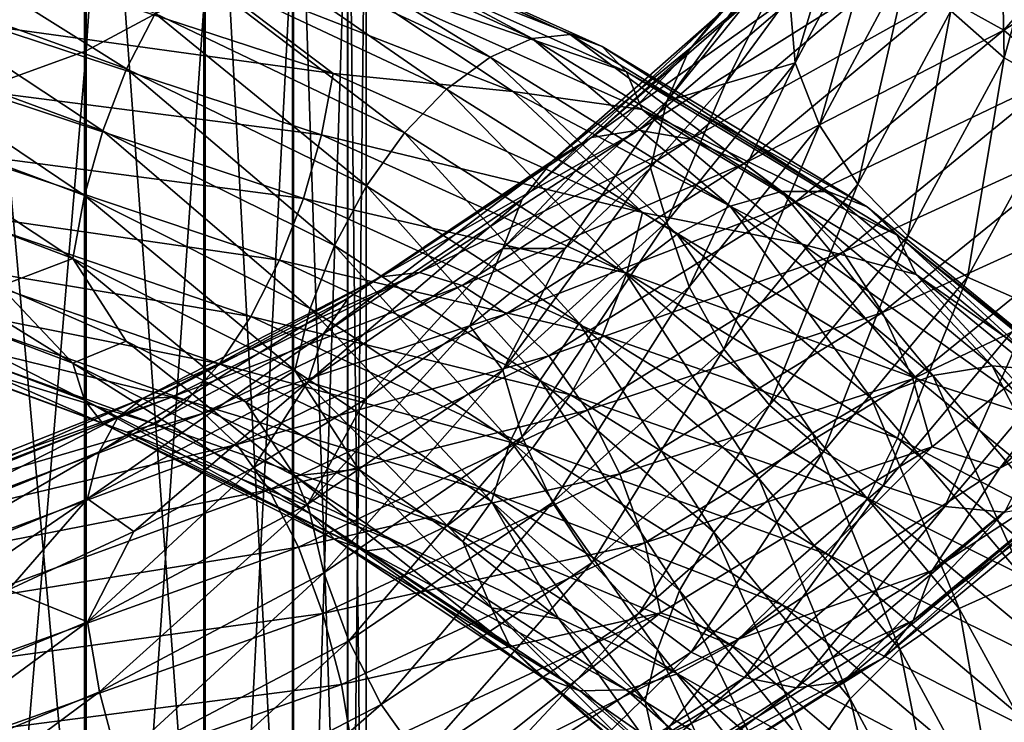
# Model space of a CAD drawing. Header units: metres. Extents: x -80 to 80, y -455 to 95.
# Tile 228 of 256: x 5.42 to 14.17, y -295.52 to -289.28. Entities that reach past the tile are written whole.
import ezdxf

# ---------------------------------------------------------------- set-up
doc = ezdxf.new("R2010")
doc.units = ezdxf.units.M
doc.layers.add('solid_501010_K_01', color=7, linetype='CONTINUOUS')
doc.layers.add('solid_501010_k_01_02', color=7, linetype='CONTINUOUS')

msp = doc.modelspace()

# ---------------------------------------------------------------- linework, layer by layer
at = {"layer": 'solid_501010_K_01'}
for points in [[(4.725122, -290.020813, 1123.456177), (6.013947, -289.554382, 1122.505249), (6.013947, -274.260956, 1129.72876)], [(4.725122, -274.648834, 1130.714355), (4.725122, -290.020813, 1123.456177), (6.013947, -274.260956, 1129.72876)], [(5.997412, -298.045929, 1103.711304), (4.705681, -297.505768, 1102.804199), (4.705681, -283.78949, 1110.752808)], [(5.997412, -284.254395, 1111.700562), (5.997412, -298.045929, 1103.711304), (4.705681, -283.78949, 1110.752808)], [(7.058206, -298.704803, 1104.817627), (5.997412, -298.045929, 1103.711304), (5.997412, -284.254395, 1111.700562)], [(7.058206, -284.821472, 1112.856567), (7.058206, -298.704803, 1104.817627), (5.997412, -284.254395, 1111.700562)], [(4.060087, -288.876404, 1100.645264), (6.372314, -289.714966, 1101.16687), (4.221451, -288.365479, 1100.300049)], [(6.372314, -289.714966, 1101.16687), (6.625575, -289.22052, 1100.853516), (4.221451, -288.365479, 1100.300049)], [(5.230127, -288.78067, 1095.91748), (8.208694, -289.753998, 1096.648193), (5.164143, -289.333435, 1095.839355)], [(6.949159, -288.800018, 1096.492676), (8.208694, -289.753998, 1096.648193), (5.230127, -288.78067, 1095.91748)], [(3.924715, -289.440735, 1100.851196), (6.159848, -290.265778, 1101.345459), (4.060087, -288.876404, 1100.645264)], [(6.159848, -290.265778, 1101.345459), (6.372314, -289.714966, 1101.16687), (4.060087, -288.876404, 1100.645264)], [(5.164143, -289.333435, 1095.839355), (8.105132, -290.301575, 1096.555054), (5.060654, -289.90802, 1095.900391)], [(8.208694, -289.753998, 1096.648193), (8.105132, -290.301575, 1096.555054), (5.164143, -289.333435, 1095.839355)], [(3.821226, -290.023529, 1100.914551), (5.997421, -290.838654, 1101.387207), (3.924715, -289.440735, 1100.851196)], [(5.997421, -290.838654, 1101.387207), (6.159848, -290.265778, 1101.345459), (3.924715, -289.440735, 1100.851196)], [(4.725122, -304.745636, 1114.96167), (6.013947, -304.203735, 1114.051636), (6.013947, -289.554382, 1122.505249)], [(4.725122, -290.020813, 1123.456177), (4.725122, -304.745636, 1114.96167), (6.013947, -289.554382, 1122.505249)], [(6.159848, -290.265778, 1101.345459), (8.220706, -291.283478, 1102.144897), (6.372314, -289.714966, 1101.16687)], [(8.220706, -291.283478, 1102.144897), (8.504256, -290.752197, 1102.004517), (6.372314, -289.714966, 1101.16687)], [(5.060654, -289.90802, 1095.900391), (7.942706, -290.866516, 1096.594238), (4.925282, -290.470154, 1096.099609)], [(8.105132, -290.301575, 1096.555054), (7.942706, -290.866516, 1096.594238), (5.060654, -289.90802, 1095.900391)], [(3.755242, -290.588593, 1100.833984), (5.89386, -291.397888, 1101.291992), (3.821226, -290.023529, 1100.914551)], [(5.89386, -291.397888, 1101.291992), (5.997421, -290.838654, 1101.387207), (3.821226, -290.023529, 1100.914551)], [(5.997421, -290.838654, 1101.387207), (8.003938, -291.84201, 1102.156494), (6.159848, -290.265778, 1101.345459)], [(8.003938, -291.84201, 1102.156494), (8.220706, -291.283478, 1102.144897), (6.159848, -290.265778, 1101.345459)], [(4.925282, -290.470154, 1096.099609), (7.730239, -291.415009, 1096.766113), (4.763918, -290.985626, 1096.435303)], [(7.942706, -290.866516, 1096.594238), (7.730239, -291.415009, 1096.766113), (4.925282, -290.470154, 1096.099609)], [(3.755242, -290.588593, 1100.833984), (5.246884, -291.644135, 1100.899902), (5.89386, -291.397888, 1101.291992)], [(5.89386, -291.397888, 1101.291992), (7.865728, -292.392944, 1102.040894), (5.997421, -290.838654, 1101.387207)], [(7.865728, -292.392944, 1102.040894), (8.003938, -291.84201, 1102.156494), (5.997421, -290.838654, 1101.387207)], [(4.763918, -290.985626, 1096.435303), (7.476979, -291.913513, 1097.070435), (4.585661, -291.427673, 1096.887817)], [(7.730239, -291.415009, 1096.766113), (7.476979, -291.913513, 1097.070435), (4.763918, -290.985626, 1096.435303)], [(3.755743, -291.517761, 1100.250244), (5.894646, -292.329803, 1100.703613), (4.083689, -291.210846, 1100.664673)], [(5.894646, -292.329803, 1100.703613), (5.246884, -291.644135, 1100.899902), (4.083689, -291.210846, 1100.664673)], [(4.585661, -291.427673, 1096.887817), (7.197204, -292.336151, 1097.488892), (4.401719, -291.774139, 1097.425171)], [(7.476979, -291.913513, 1097.070435), (7.197204, -292.336151, 1097.488892), (4.585661, -291.427673, 1096.887817)], [(5.89386, -291.397888, 1101.291992), (5.246884, -291.644135, 1100.899902), (6.367742, -292.134308, 1101.223389)], [(5.998902, -292.656372, 1100.239624), (5.894646, -292.329803, 1100.703613), (3.755743, -291.517761, 1100.250244)], [(3.82217, -291.835785, 1099.776123), (5.998902, -292.656372, 1100.239624), (3.755743, -291.517761, 1100.250244)], [(5.894646, -292.329803, 1100.703613), (6.367742, -292.134308, 1101.223389), (5.246884, -291.644135, 1100.899902)], [(4.401719, -291.774139, 1097.425171), (6.908506, -292.662201, 1097.991821), (4.223338, -292.002838, 1098.015259)], [(7.197204, -292.336151, 1097.488892), (6.908506, -292.662201, 1097.991821), (4.401719, -291.774139, 1097.425171)], [(6.161927, -292.865204, 1099.704468), (5.998902, -292.656372, 1100.239624), (3.82217, -291.835785, 1099.776123)], [(3.92604, -292.031982, 1099.223511), (6.161927, -292.865204, 1099.704468), (3.82217, -291.835785, 1099.776123)], [(4.223338, -292.002838, 1098.015259), (6.628537, -292.870697, 1098.549072), (4.061731, -292.091736, 1098.62561)], [(6.908506, -292.662201, 1097.991821), (6.628537, -292.870697, 1098.549072), (4.223338, -292.002838, 1098.015259)], [(6.374894, -292.940948, 1099.130371), (6.161927, -292.865204, 1099.704468), (3.92604, -292.031982, 1099.223511)], [(4.061731, -292.091736, 1098.62561), (6.374894, -292.940948, 1099.130371), (3.92604, -292.031982, 1099.223511)], [(6.628537, -292.870697, 1098.549072), (6.374894, -292.940948, 1099.130371), (4.061731, -292.091736, 1098.62561)], [(5.894646, -292.329803, 1100.703613), (7.866778, -293.329315, 1101.446777), (6.367742, -292.134308, 1101.223389)], [(7.866778, -293.329315, 1101.446777), (7.431805, -292.676941, 1101.629395), (6.367742, -292.134308, 1101.223389)], [(8.005914, -293.66864, 1100.997559), (7.866778, -293.329315, 1101.446777), (5.894646, -292.329803, 1100.703613)], [(5.998902, -292.656372, 1100.239624), (8.005914, -293.66864, 1100.997559), (5.894646, -292.329803, 1100.703613)], [(7.982499, -292.494598, 1127.526489), (6.437348, -293.824982, 1127.799805), (6.023787, -293.535248, 1128.308716)], [(7.982499, -292.494598, 1127.526489), (7.496895, -293.260284, 1127.380127), (6.437348, -293.824982, 1127.799805)], [(4.069116, -293.705475, 1129.839111), (4.209469, -293.551453, 1130.455811), (6.512789, -292.643188, 1129.915283)], [(6.295639, -292.811523, 1129.326538), (4.069116, -293.705475, 1129.839111), (6.512789, -292.643188, 1129.915283)], [(8.223481, -293.896088, 1100.487427), (8.005914, -293.66864, 1100.997559), (5.998902, -292.656372, 1100.239624)], [(6.161927, -292.865204, 1099.704468), (8.223481, -293.896088, 1100.487427), (5.998902, -292.656372, 1100.239624)], [(3.961819, -293.999298, 1129.271118), (4.069116, -293.705475, 1129.839111), (6.295639, -292.811523, 1129.326538)], [(6.129631, -293.115875, 1128.780518), (3.961819, -293.999298, 1129.271118), (6.295639, -292.811523, 1129.326538)], [(8.507699, -293.995331, 1099.947021), (8.223481, -293.896088, 1100.487427), (6.161927, -292.865204, 1099.704468)], [(6.374894, -292.940948, 1099.130371), (8.507699, -293.995331, 1099.947021), (6.161927, -292.865204, 1099.704468)], [(6.628537, -292.870697, 1098.549072), (8.846202, -293.952423, 1099.406982), (6.374894, -292.940948, 1099.130371)], [(8.846202, -293.952423, 1099.406982), (8.507699, -293.995331, 1099.947021), (6.374894, -292.940948, 1099.130371)], [(3.893408, -294.412476, 1128.78418), (3.961819, -293.999298, 1129.271118), (6.129631, -293.115875, 1128.780518)], [(6.023787, -293.535248, 1128.308716), (3.893408, -294.412476, 1128.78418), (6.129631, -293.115875, 1128.780518)], [(6.023787, -293.535248, 1128.308716), (4.159081, -294.812012, 1128.370605), (3.893408, -294.412476, 1128.78418)], [(6.023787, -293.535248, 1128.308716), (5.321723, -294.342926, 1128.131104), (4.159081, -294.812012, 1128.370605)], [(6.023787, -293.535248, 1128.308716), (6.437348, -293.824982, 1127.799805), (5.321723, -294.342926, 1128.131104)], [(6.02459, -294.62735, 1127.710083), (5.321723, -294.342926, 1128.131104), (6.437348, -293.824982, 1127.799805)], [(6.02459, -294.62735, 1127.710083), (3.893927, -295.507416, 1128.180542), (5.321723, -294.342926, 1128.131104)], [(3.962798, -296.139679, 1128.09082), (3.893927, -295.507416, 1128.180542), (6.02459, -294.62735, 1127.710083)], [(6.131145, -295.25058, 1127.610229), (3.962798, -296.139679, 1128.09082), (6.02459, -294.62735, 1127.710083)], [(4.070489, -296.776886, 1128.145508), (3.962798, -296.139679, 1128.09082), (6.131145, -295.25058, 1127.610229)], [(6.297763, -295.874481, 1127.647339), (4.070489, -296.776886, 1128.145508), (6.131145, -295.25058, 1127.610229)]]:
    msp.add_3dface(points, dxfattribs=at)
at = {"layer": 'solid_501010_k_01_02'}
for points in [[(6.013947, -289.554382, 1122.505249), (7.071198, -288.986053, 1121.34668), (7.071198, -273.78833, 1128.527954)], [(6.013947, -274.260956, 1129.72876), (6.013947, -289.554382, 1122.505249), (7.071198, -273.78833, 1128.527954)], [(7.847216, -299.457001, 1106.080811), (7.058206, -298.704803, 1104.817627), (7.058206, -284.821472, 1112.856567)], [(7.847216, -285.468903, 1114.176514), (7.847216, -299.457001, 1106.080811), (7.058206, -284.821472, 1112.856567)], [(8.33406, -300.27359, 1107.452026), (7.847216, -299.457001, 1106.080811), (7.847216, -285.468903, 1114.176514)], [(8.33406, -286.171722, 1115.609253), (8.33406, -300.27359, 1107.452026), (7.847216, -285.468903, 1114.176514)], [(8.499992, -301.123108, 1108.87854), (8.33406, -300.27359, 1107.452026), (8.33406, -286.171722, 1115.609253)], [(8.499992, -286.902924, 1117.099854), (8.499992, -301.123108, 1108.87854), (8.33406, -286.171722, 1115.609253)], [(8.338623, -301.97287, 1110.30542), (8.499992, -301.123108, 1108.87854), (8.499992, -286.902924, 1117.099854)], [(8.338623, -287.634308, 1118.590942), (8.338623, -301.97287, 1110.30542), (8.499992, -286.902924, 1117.099854)], [(14.168498, -289.617279, 1121.003296), (13.695168, -289.197235, 1121.084473), (14.130353, -287.61438, 1119.265625)], [(14.618724, -287.991669, 1119.116333), (14.168498, -289.617279, 1121.003296), (14.130353, -287.61438, 1119.265625)], [(7.856166, -302.7901, 1111.677856), (8.338623, -301.97287, 1110.30542), (8.338623, -287.634308, 1118.590942)], [(7.856166, -288.337708, 1120.024902), (7.856166, -302.7901, 1111.677856), (8.338623, -287.634308, 1118.590942)], [(11.367496, -289.552094, 1125.557983), (11.67536, -289.196136, 1125.988037), (12.864964, -287.755829, 1124.400757)], [(12.525732, -288.133942, 1124.022339), (11.367496, -289.552094, 1125.557983), (12.864964, -287.755829, 1124.400757)], [(13.635579, -289.073975, 1127.584595), (14.166232, -289.371552, 1127.842896), (15.609631, -287.727875, 1125.860107)], [(15.609631, -287.727875, 1125.860107), (14.166232, -289.371552, 1127.842896), (16.139368, -288.094482, 1125.947266)], [(14.732231, -289.936981, 1121.004517), (14.168498, -289.617279, 1121.003296), (14.618724, -287.991669, 1119.116333)], [(11.171207, -290.000824, 1125.164307), (11.367496, -289.552094, 1125.557983), (12.525732, -288.133942, 1124.022339)], [(12.309443, -288.595123, 1123.66333), (11.171207, -290.000824, 1125.164307), (12.525732, -288.133942, 1124.022339)], [(14.166232, -289.371552, 1127.842896), (14.646986, -289.781281, 1128.003052), (16.139368, -288.094482, 1125.947266)], [(7.474016, -288.297882, 1099.353027), (9.974547, -289.44342, 1100.380005), (7.727659, -288.237671, 1098.771973)], [(7.727659, -288.237671, 1098.771973), (10.313049, -289.409882, 1099.840698), (7.940627, -288.318451, 1098.202759)], [(9.974547, -289.44342, 1100.380005), (10.313049, -289.409882, 1099.840698), (7.727659, -288.237671, 1098.771973)], [(13.101124, -288.175201, 1121.451782), (12.311085, -289.659607, 1123.093018), (12.729908, -288.268005, 1122.425049)], [(12.528826, -290.213654, 1122.908203), (12.311085, -289.659607, 1123.093018), (13.101124, -288.175201, 1121.451782)], [(13.332838, -288.706329, 1121.237671), (12.528826, -290.213654, 1122.908203), (13.101124, -288.175201, 1121.451782)], [(7.194047, -288.493713, 1099.914673), (9.600911, -289.610748, 1100.894775), (7.474016, -288.297882, 1099.353027)], [(9.600911, -289.610748, 1100.894775), (9.974547, -289.44342, 1100.380005), (7.474016, -288.297882, 1099.353027)], [(7.940627, -288.318451, 1098.202759), (10.597268, -289.514069, 1099.305298), (8.103651, -288.526215, 1097.675903)], [(10.313049, -289.409882, 1099.840698), (10.597268, -289.514069, 1099.305298), (7.940627, -288.318451, 1098.202759)], [(12.311085, -289.659607, 1123.093018), (12.262568, -289.065887, 1123.303345), (12.729908, -288.268005, 1122.425049)], [(7.071198, -303.543396, 1112.942749), (7.856166, -302.7901, 1111.677856), (7.856166, -288.337708, 1120.024902)], [(7.071198, -288.986053, 1121.34668), (7.071198, -303.543396, 1112.942749), (7.856166, -288.337708, 1120.024902)], [(6.90535, -288.807281, 1100.425537), (9.215626, -289.895691, 1101.356201), (7.194047, -288.493713, 1099.914673)], [(9.215626, -289.895691, 1101.356201), (9.600911, -289.610748, 1100.894775), (7.194047, -288.493713, 1099.914673)], [(8.103651, -288.526215, 1097.675903), (10.814835, -289.740967, 1098.803223), (8.207907, -288.845947, 1097.221558)], [(10.597268, -289.514069, 1099.305298), (10.814835, -289.740967, 1098.803223), (8.103651, -288.526215, 1097.675903)], [(12.309443, -288.595123, 1123.66333), (11.692513, -289.842865, 1124.137573), (11.171207, -290.000824, 1125.164307)], [(12.309443, -288.595123, 1123.66333), (12.262568, -289.065887, 1123.303345), (11.692513, -289.842865, 1124.137573)], [(12.869306, -290.737457, 1122.803223), (12.528826, -290.213654, 1122.908203), (13.332838, -288.706329, 1121.237671)], [(13.695168, -289.197235, 1121.084473), (12.869306, -290.737457, 1122.803223), (13.332838, -288.706329, 1121.237671)], [(6.625575, -289.22052, 1100.853516), (8.842248, -290.281769, 1101.73584), (6.90535, -288.807281, 1100.425537)], [(8.842248, -290.281769, 1101.73584), (9.215626, -289.895691, 1101.356201), (6.90535, -288.807281, 1100.425537)], [(6.949159, -288.800018, 1096.492676), (9.804914, -289.915192, 1097.455444), (8.208694, -289.753998, 1096.648193)], [(8.207907, -288.845947, 1097.221558), (9.804914, -289.915192, 1097.455444), (6.949159, -288.800018, 1096.492676)], [(8.207907, -288.845947, 1097.221558), (10.953971, -290.074341, 1098.363159), (9.804914, -289.915192, 1097.455444)], [(10.814835, -289.740967, 1098.803223), (10.953971, -290.074341, 1098.363159), (8.207907, -288.845947, 1097.221558)], [(10.503292, -290.323883, 1127.866455), (10.920733, -290.257996, 1128.362671), (12.558098, -288.856689, 1126.857056)], [(12.078069, -288.956787, 1126.429321), (10.503292, -290.323883, 1127.866455), (12.558098, -288.856689, 1126.857056)], [(12.558098, -288.856689, 1126.857056), (10.920733, -290.257996, 1128.362671), (13.088383, -288.899017, 1127.249023)], [(10.920733, -290.257996, 1128.362671), (11.381878, -290.339233, 1128.829346), (13.088383, -288.899017, 1127.249023)], [(13.088383, -288.899017, 1127.249023), (11.381878, -290.339233, 1128.829346), (13.635579, -289.073975, 1127.584595)], [(6.013947, -304.203735, 1114.051636), (7.071198, -303.543396, 1112.942749), (7.071198, -288.986053, 1121.34668)], [(6.013947, -289.554382, 1122.505249), (6.013947, -304.203735, 1114.051636), (7.071198, -288.986053, 1121.34668)], [(10.15309, -290.535553, 1127.366455), (10.503292, -290.323883, 1127.866455), (12.078069, -288.956787, 1126.429321)], [(11.67536, -289.196136, 1125.988037), (10.15309, -290.535553, 1127.366455), (12.078069, -288.956787, 1126.429321)], [(11.381878, -290.339233, 1128.829346), (11.85773, -290.555389, 1129.240967), (13.635579, -289.073975, 1127.584595)], [(12.311085, -289.659607, 1123.093018), (11.692513, -289.842865, 1124.137573), (12.262568, -289.065887, 1123.303345)], [(13.635579, -289.073975, 1127.584595), (11.85773, -290.555389, 1129.240967), (14.166232, -289.371552, 1127.842896)], [(9.885366, -290.87146, 1126.890503), (10.15309, -290.535553, 1127.366455), (11.67536, -289.196136, 1125.988037)], [(11.367496, -289.552094, 1125.557983), (9.885366, -290.87146, 1126.890503), (11.67536, -289.196136, 1125.988037)], [(13.314093, -291.198608, 1122.786865), (12.869306, -290.737457, 1122.803223), (13.695168, -289.197235, 1121.084473)], [(14.168498, -289.617279, 1121.003296), (13.314093, -291.198608, 1122.786865), (13.695168, -289.197235, 1121.084473)], [(6.372314, -289.714966, 1101.16687), (8.504256, -290.752197, 1102.004517), (6.625575, -289.22052, 1100.853516)], [(8.504256, -290.752197, 1102.004517), (8.842248, -290.281769, 1101.73584), (6.625575, -289.22052, 1100.853516)], [(11.85773, -290.555389, 1129.240967), (12.319194, -290.894104, 1129.572021), (14.166232, -289.371552, 1127.842896)], [(14.166232, -289.371552, 1127.842896), (12.319194, -290.894104, 1129.572021), (14.646986, -289.781281, 1128.003052)], [(9.600911, -289.610748, 1100.894775), (11.733842, -290.93454, 1102.19873), (9.974547, -289.44342, 1100.380005)], [(9.974547, -289.44342, 1100.380005), (12.190485, -290.804047, 1101.743408), (10.313049, -289.409882, 1099.840698)], [(11.733842, -290.93454, 1102.19873), (12.190485, -290.804047, 1101.743408), (9.974547, -289.44342, 1100.380005)], [(10.313049, -289.409882, 1099.840698), (12.604188, -290.805023, 1101.256836), (10.597268, -289.514069, 1099.305298)], [(12.190485, -290.804047, 1101.743408), (12.604188, -290.805023, 1101.256836), (10.313049, -289.409882, 1099.840698)], [(9.71467, -291.308868, 1126.465942), (9.885366, -290.87146, 1126.890503), (11.367496, -289.552094, 1125.557983)], [(11.171207, -290.000824, 1125.164307), (9.71467, -291.308868, 1126.465942), (11.367496, -289.552094, 1125.557983)], [(10.597268, -289.514069, 1099.305298), (12.951549, -290.939545, 1100.764526), (10.814835, -289.740967, 1098.803223)], [(12.604188, -290.805023, 1101.256836), (12.951549, -290.939545, 1100.764526), (10.597268, -289.514069, 1099.305298)], [(9.215626, -289.895691, 1101.356201), (11.262961, -291.182465, 1102.598022), (9.600911, -289.610748, 1100.894775)], [(11.262961, -291.182465, 1102.598022), (11.733842, -290.93454, 1102.19873), (9.600911, -289.610748, 1100.894775)], [(13.84383, -291.565765, 1122.866577), (13.314093, -291.198608, 1122.786865), (14.168498, -289.617279, 1121.003296)], [(14.732231, -289.936981, 1121.004517), (13.84383, -291.565765, 1122.866577), (14.168498, -289.617279, 1121.003296)], [(12.311085, -289.659607, 1123.093018), (11.172697, -291.074249, 1124.585938), (11.692513, -289.842865, 1124.137573)], [(11.370304, -291.649536, 1124.427734), (11.172697, -291.074249, 1124.585938), (12.311085, -289.659607, 1123.093018)], [(12.528826, -290.213654, 1122.908203), (11.370304, -291.649536, 1124.427734), (12.311085, -289.659607, 1123.093018)], [(8.208694, -289.753998, 1096.648193), (10.95502, -290.989166, 1097.782715), (8.105132, -290.301575, 1096.555054)], [(9.804914, -289.915192, 1097.455444), (10.95502, -290.989166, 1097.782715), (8.208694, -289.753998, 1096.648193)], [(10.814835, -289.740967, 1098.803223), (13.21745, -291.191193, 1100.293945), (10.953971, -290.074341, 1098.363159)], [(12.951549, -290.939545, 1100.764526), (13.21745, -291.191193, 1100.293945), (10.814835, -289.740967, 1098.803223)], [(12.319194, -290.894104, 1129.572021), (12.737266, -291.34256, 1129.796875), (14.646986, -289.781281, 1128.003052)], [(14.646986, -289.781281, 1128.003052), (12.737266, -291.34256, 1129.796875), (15.050644, -290.283539, 1128.053589)], [(8.842248, -290.281769, 1101.73584), (10.806635, -291.533478, 1102.91626), (9.215626, -289.895691, 1101.356201)], [(10.806635, -291.533478, 1102.91626), (11.262961, -291.182465, 1102.598022), (9.215626, -289.895691, 1101.356201)], [(11.172697, -291.074249, 1124.585938), (11.026536, -290.592224, 1124.917358), (11.692513, -289.842865, 1124.137573)], [(11.171207, -290.000824, 1125.164307), (11.692513, -289.842865, 1124.137573), (11.026536, -290.592224, 1124.917358)], [(9.804914, -289.915192, 1097.455444), (12.374487, -291.272522, 1098.793457), (10.95502, -290.989166, 1097.782715)], [(10.953971, -290.074341, 1098.363159), (12.374487, -291.272522, 1098.793457), (9.804914, -289.915192, 1097.455444)], [(14.428552, -291.82135, 1123.036987), (13.84383, -291.565765, 1122.866577), (14.732231, -289.936981, 1121.004517)], [(11.171207, -290.000824, 1125.164307), (10.268238, -291.311554, 1125.636963), (9.71467, -291.308868, 1126.465942)], [(11.171207, -290.000824, 1125.164307), (11.026536, -290.592224, 1124.917358), (10.268238, -291.311554, 1125.636963)], [(10.953971, -290.074341, 1098.363159), (13.387497, -291.542328, 1099.872192), (12.374487, -291.272522, 1098.793457)], [(13.21745, -291.191193, 1100.293945), (13.387497, -291.542328, 1099.872192), (10.953971, -290.074341, 1098.363159)], [(11.6793, -292.203949, 1124.367188), (11.370304, -291.649536, 1124.427734), (12.528826, -290.213654, 1122.908203)], [(12.869306, -290.737457, 1122.803223), (11.6793, -292.203949, 1124.367188), (12.528826, -290.213654, 1122.908203)], [(8.105132, -290.301575, 1096.555054), (10.816812, -291.529297, 1097.668579), (7.942706, -290.866516, 1096.594238)], [(10.95502, -290.989166, 1097.782715), (10.816812, -291.529297, 1097.668579), (8.105132, -290.301575, 1096.555054)], [(8.342747, -291.748535, 1128.49231), (8.630506, -291.56076, 1129.04187), (10.503292, -290.323883, 1127.866455)], [(10.15309, -290.535553, 1127.366455), (8.342747, -291.748535, 1128.49231), (10.503292, -290.323883, 1127.866455)], [(8.504256, -290.752197, 1102.004517), (10.393555, -291.972931, 1103.128784), (8.842248, -290.281769, 1101.73584)], [(8.630506, -291.56076, 1129.04187), (8.973516, -291.524384, 1129.596191), (10.920733, -290.257996, 1128.362671)], [(10.503292, -290.323883, 1127.866455), (8.630506, -291.56076, 1129.04187), (10.920733, -290.257996, 1128.362671)], [(10.393555, -291.972931, 1103.128784), (10.806635, -291.533478, 1102.91626), (8.842248, -290.281769, 1101.73584)], [(10.920733, -290.257996, 1128.362671), (8.973516, -291.524384, 1129.596191), (11.381878, -290.339233, 1128.829346)], [(8.973516, -291.524384, 1129.596191), (9.352436, -291.639069, 1130.125977), (11.381878, -290.339233, 1128.829346)], [(11.381878, -290.339233, 1128.829346), (9.352436, -291.639069, 1130.125977), (11.85773, -290.555389, 1129.240967)], [(12.737266, -291.34256, 1129.796875), (13.088293, -291.879028, 1129.900269), (15.050644, -290.283539, 1128.053589)], [(15.050644, -290.283539, 1128.053589), (13.088293, -291.879028, 1129.900269), (15.35964, -290.84433, 1127.997803)], [(8.12276, -292.067047, 1127.977295), (8.342747, -291.748535, 1128.49231), (10.15309, -290.535553, 1127.366455)], [(9.885366, -290.87146, 1126.890503), (8.12276, -292.067047, 1127.977295), (10.15309, -290.535553, 1127.366455)], [(9.352436, -291.639069, 1130.125977), (9.743441, -291.890686, 1130.601807), (11.85773, -290.555389, 1129.240967)], [(9.715966, -292.390015, 1125.880127), (10.268238, -291.311554, 1125.636963), (11.026536, -290.592224, 1124.917358)], [(11.172697, -291.074249, 1124.585938), (9.715966, -292.390015, 1125.880127), (11.026536, -290.592224, 1124.917358)], [(11.85773, -290.555389, 1129.240967), (9.743441, -291.890686, 1130.601807), (12.319194, -290.894104, 1129.572021)], [(8.220706, -291.283478, 1102.144897), (10.047011, -292.479004, 1103.220947), (8.504256, -290.752197, 1102.004517)], [(10.047011, -292.479004, 1103.220947), (10.393555, -291.972931, 1103.128784), (8.504256, -290.752197, 1102.004517)], [(12.082958, -292.703461, 1124.4104), (11.6793, -292.203949, 1124.367188), (12.869306, -290.737457, 1122.803223)], [(13.314093, -291.198608, 1122.786865), (12.082958, -292.703461, 1124.4104), (12.869306, -290.737457, 1122.803223)], [(7.942706, -290.866516, 1096.594238), (10.600042, -292.080292, 1097.677246), (7.730239, -291.415009, 1096.766113)], [(10.816812, -291.529297, 1097.668579), (10.600042, -292.080292, 1097.677246), (7.942706, -290.866516, 1096.594238)], [(11.733842, -290.93454, 1102.19873), (13.534531, -292.439178, 1103.780029), (12.190485, -290.804047, 1101.743408)], [(12.190485, -290.804047, 1101.743408), (14.061251, -292.352844, 1103.394897), (12.604188, -290.805023, 1101.256836)], [(13.534531, -292.439178, 1103.780029), (14.061251, -292.352844, 1103.394897), (12.190485, -290.804047, 1101.743408)], [(12.604188, -290.805023, 1101.256836), (14.538442, -292.395172, 1102.970581), (12.951549, -290.939545, 1100.764526)], [(14.061251, -292.352844, 1103.394897), (14.538442, -292.395172, 1102.970581), (12.604188, -290.805023, 1101.256836)], [(13.088293, -291.879028, 1129.900269), (13.357002, -292.467926, 1129.883301), (15.35964, -290.84433, 1127.997803)], [(15.35964, -290.84433, 1127.997803), (13.357002, -292.467926, 1129.883301), (15.557247, -291.428101, 1127.84082)], [(7.982499, -292.494598, 1127.526489), (8.12276, -292.067047, 1127.977295), (9.885366, -290.87146, 1126.890503)], [(9.71467, -291.308868, 1126.465942), (7.982499, -292.494598, 1127.526489), (9.885366, -290.87146, 1126.890503)], [(9.743441, -291.890686, 1130.601807), (10.122624, -292.264709, 1130.994141), (12.319194, -290.894104, 1129.572021)], [(12.319194, -290.894104, 1129.572021), (10.122624, -292.264709, 1130.994141), (12.737266, -291.34256, 1129.796875)], [(11.262961, -291.182465, 1102.598022), (12.991389, -292.642731, 1104.105835), (11.733842, -290.93454, 1102.19873)], [(12.991389, -292.642731, 1104.105835), (13.534531, -292.439178, 1103.780029), (11.733842, -290.93454, 1102.19873)], [(12.951549, -290.939545, 1100.764526), (14.939109, -292.566071, 1102.529053), (13.21745, -291.191193, 1100.293945)], [(14.538442, -292.395172, 1102.970581), (14.939109, -292.566071, 1102.529053), (12.951549, -290.939545, 1100.764526)], [(10.95502, -290.989166, 1097.782715), (13.388779, -292.466064, 1099.283203), (10.816812, -291.529297, 1097.668579)], [(12.374487, -291.272522, 1098.793457), (13.388779, -292.466064, 1099.283203), (10.95502, -290.989166, 1097.782715)], [(9.887808, -292.984314, 1125.745483), (9.715966, -292.390015, 1125.880127), (11.172697, -291.074249, 1124.585938)], [(11.370304, -291.649536, 1124.427734), (9.887808, -292.984314, 1125.745483), (11.172697, -291.074249, 1124.585938)], [(10.806635, -291.533478, 1102.91626), (12.465034, -292.951752, 1104.352051), (11.262961, -291.182465, 1102.598022)], [(12.465034, -292.951752, 1104.352051), (12.991389, -292.642731, 1104.105835), (11.262961, -291.182465, 1102.598022)], [(12.563712, -293.114868, 1124.562622), (12.082958, -292.703461, 1124.4104), (13.314093, -291.198608, 1122.786865)], [(13.84383, -291.565765, 1122.866577), (12.563712, -293.114868, 1124.562622), (13.314093, -291.198608, 1122.786865)], [(13.21745, -291.191193, 1100.293945), (15.245815, -292.847382, 1102.095703), (13.387497, -291.542328, 1099.872192)], [(14.939109, -292.566071, 1102.529053), (15.245815, -292.847382, 1102.095703), (13.21745, -291.191193, 1100.293945)], [(8.003938, -291.84201, 1102.156494), (9.782085, -293.019165, 1103.194702), (8.220706, -291.283478, 1102.144897)], [(9.782085, -293.019165, 1103.194702), (10.047011, -292.479004, 1103.220947), (8.220706, -291.283478, 1102.144897)], [(12.374487, -291.272522, 1098.793457), (14.607845, -292.8591, 1100.474121), (13.388779, -292.466064, 1099.283203)], [(13.387497, -291.542328, 1099.872192), (14.607845, -292.8591, 1100.474121), (12.374487, -291.272522, 1098.793457)], [(9.71467, -291.308868, 1126.465942), (8.495267, -292.649841, 1126.875122), (7.982499, -292.494598, 1127.526489)], [(9.71467, -291.308868, 1126.465942), (9.422338, -291.998444, 1126.291504), (8.495267, -292.649841, 1126.875122)], [(9.71467, -291.308868, 1126.465942), (10.268238, -291.311554, 1125.636963), (9.422338, -291.998444, 1126.291504)], [(9.715966, -292.390015, 1125.880127), (9.422338, -291.998444, 1126.291504), (10.268238, -291.311554, 1125.636963)], [(10.122624, -292.264709, 1130.994141), (10.466151, -292.746368, 1131.273438), (12.737266, -291.34256, 1129.796875)], [(12.737266, -291.34256, 1129.796875), (10.466151, -292.746368, 1131.273438), (13.088293, -291.879028, 1129.900269)], [(5.89386, -291.397888, 1101.291992), (6.367742, -292.134308, 1101.223389), (7.431805, -292.676941, 1101.629395)], [(5.89386, -291.397888, 1101.291992), (7.431805, -292.676941, 1101.629395), (7.865728, -292.392944, 1102.040894)], [(7.730239, -291.415009, 1096.766113), (10.316492, -292.6091, 1097.811035), (7.476979, -291.913513, 1097.070435)], [(10.600042, -292.080292, 1097.677246), (10.316492, -292.6091, 1097.811035), (7.730239, -291.415009, 1096.766113)], [(13.357002, -292.467926, 1129.883301), (13.528844, -293.072113, 1129.749146), (15.557247, -291.428101, 1127.84082)], [(15.557247, -291.428101, 1127.84082), (13.528844, -293.072113, 1129.749146), (14.129106, -293.260986, 1129.059937)], [(15.557247, -291.428101, 1127.84082), (14.129106, -293.260986, 1129.059937), (16.043499, -291.587494, 1127.094971)], [(6.295639, -292.811523, 1129.326538), (6.512789, -292.643188, 1129.915283), (8.630506, -291.56076, 1129.04187)], [(8.342747, -291.748535, 1128.49231), (6.295639, -292.811523, 1129.326538), (8.630506, -291.56076, 1129.04187)], [(6.512789, -292.643188, 1129.915283), (6.771632, -292.630646, 1130.515503), (8.973516, -291.524384, 1129.596191)], [(8.630506, -291.56076, 1129.04187), (6.512789, -292.643188, 1129.915283), (8.973516, -291.524384, 1129.596191)], [(8.973516, -291.524384, 1129.596191), (6.771632, -292.630646, 1130.515503), (9.352436, -291.639069, 1130.125977)], [(10.393555, -291.972931, 1103.128784), (11.988563, -293.354156, 1104.498291), (10.806635, -291.533478, 1102.91626)], [(10.816812, -291.529297, 1097.668579), (13.219866, -292.996704, 1099.142822), (10.600042, -292.080292, 1097.677246)], [(11.988563, -293.354156, 1104.498291), (12.465034, -292.951752, 1104.352051), (10.806635, -291.533478, 1102.91626)], [(13.388779, -292.466064, 1099.283203), (13.219866, -292.996704, 1099.142822), (10.816812, -291.529297, 1097.668579)], [(13.094365, -293.41806, 1124.813965), (12.563712, -293.114868, 1124.562622), (13.84383, -291.565765, 1122.866577)], [(14.428552, -291.82135, 1123.036987), (13.094365, -293.41806, 1124.813965), (13.84383, -291.565765, 1122.866577)], [(13.387497, -291.542328, 1099.872192), (15.441957, -293.219818, 1101.695679), (14.607845, -292.8591, 1100.474121)], [(15.245815, -292.847382, 1102.095703), (15.441957, -293.219818, 1101.695679), (13.387497, -291.542328, 1099.872192)], [(6.771632, -292.630646, 1130.515503), (7.057575, -292.772369, 1131.094971), (9.352436, -291.639069, 1130.125977)], [(9.352436, -291.639069, 1130.125977), (7.057575, -292.772369, 1131.094971), (9.743441, -291.890686, 1130.601807)], [(10.156517, -293.566132, 1125.724121), (9.887808, -292.984314, 1125.745483), (11.370304, -291.649536, 1124.427734)], [(11.6793, -292.203949, 1124.367188), (10.156517, -293.566132, 1125.724121), (11.370304, -291.649536, 1124.427734)], [(16.043499, -291.587494, 1127.094971), (14.129106, -293.260986, 1129.059937), (15.558738, -292.517212, 1127.25415)], [(6.129631, -293.115875, 1128.780518), (6.295639, -292.811523, 1129.326538), (8.342747, -291.748535, 1128.49231)], [(8.12276, -292.067047, 1127.977295), (6.129631, -293.115875, 1128.780518), (8.342747, -291.748535, 1128.49231)], [(13.641562, -293.601227, 1125.145142), (13.094365, -293.41806, 1124.813965), (14.428552, -291.82135, 1123.036987)], [(15.031502, -291.956635, 1123.283447), (13.641562, -293.601227, 1125.145142), (14.428552, -291.82135, 1123.036987)], [(7.057575, -292.772369, 1131.094971), (7.352636, -293.052521, 1131.621338), (9.743441, -291.890686, 1130.601807)], [(7.476979, -291.913513, 1097.070435), (9.9785, -293.082855, 1098.071045), (7.197204, -292.336151, 1097.488892)], [(9.743441, -291.890686, 1130.601807), (7.352636, -293.052521, 1131.621338), (10.122624, -292.264709, 1130.994141)], [(10.316492, -292.6091, 1097.811035), (9.9785, -293.082855, 1098.071045), (7.476979, -291.913513, 1097.070435)], [(7.865728, -292.392944, 1102.040894), (9.613173, -293.559509, 1103.053589), (8.003938, -291.84201, 1102.156494)], [(9.613173, -293.559509, 1103.053589), (9.782085, -293.019165, 1103.194702), (8.003938, -291.84201, 1102.156494)], [(10.466151, -292.746368, 1131.273438), (10.754589, -293.312103, 1131.421265), (13.088293, -291.879028, 1129.900269)], [(13.088293, -291.879028, 1129.900269), (10.754589, -293.312103, 1131.421265), (13.357002, -292.467926, 1129.883301)], [(7.983564, -293.582062, 1126.933838), (8.495267, -292.649841, 1126.875122), (9.422338, -291.998444, 1126.291504)], [(9.715966, -292.390015, 1125.880127), (7.983564, -293.582062, 1126.933838), (9.422338, -291.998444, 1126.291504)], [(10.047011, -292.479004, 1103.220947), (11.588838, -293.830109, 1104.533813), (10.393555, -291.972931, 1103.128784)], [(11.588838, -293.830109, 1104.533813), (11.988563, -293.354156, 1104.498291), (10.393555, -291.972931, 1103.128784)], [(14.171846, -293.652435, 1125.536255), (13.641562, -293.601227, 1125.145142), (15.031502, -291.956635, 1123.283447)], [(6.023787, -293.535248, 1128.308716), (6.129631, -293.115875, 1128.780518), (8.12276, -292.067047, 1127.977295)], [(7.982499, -292.494598, 1127.526489), (6.023787, -293.535248, 1128.308716), (8.12276, -292.067047, 1127.977295)], [(10.600042, -292.080292, 1097.677246), (12.95494, -293.529816, 1099.113403), (10.316492, -292.6091, 1097.811035)], [(13.219866, -292.996704, 1099.142822), (12.95494, -293.529816, 1099.113403), (10.600042, -292.080292, 1097.677246)], [(7.352636, -293.052521, 1131.621338), (7.638777, -293.454956, 1132.06189), (10.122624, -292.264709, 1130.994141)], [(10.122624, -292.264709, 1130.994141), (7.638777, -293.454956, 1132.06189), (10.466151, -292.746368, 1131.273438)], [(10.507545, -294.100006, 1125.819946), (10.156517, -293.566132, 1125.724121), (11.6793, -292.203949, 1124.367188)], [(12.082958, -292.703461, 1124.4104), (10.507545, -294.100006, 1125.819946), (11.6793, -292.203949, 1124.367188)], [(7.197204, -292.336151, 1097.488892), (9.605124, -293.477264, 1098.44165), (6.908506, -292.662201, 1097.991821)], [(9.9785, -293.082855, 1098.071045), (9.605124, -293.477264, 1098.44165), (7.197204, -292.336151, 1097.488892)], [(13.534531, -292.439178, 1103.780029), (14.95011, -294.094757, 1105.586426), (14.061251, -292.352844, 1103.394897)], [(14.061251, -292.352844, 1103.394897), (15.53192, -294.058655, 1105.280151), (14.538442, -292.395172, 1102.970581)], [(14.95011, -294.094757, 1105.586426), (15.53192, -294.058655, 1105.280151), (14.061251, -292.352844, 1103.394897)], [(7.865728, -292.392944, 1102.040894), (7.431805, -292.676941, 1101.629395), (8.431026, -293.269989, 1102.11377)], [(7.865728, -292.392944, 1102.040894), (8.431026, -293.269989, 1102.11377), (9.359938, -293.912292, 1102.672607)], [(7.865728, -292.392944, 1102.040894), (9.359938, -293.912292, 1102.672607), (9.613173, -293.559509, 1103.053589)], [(8.124765, -294.192474, 1126.818848), (7.983564, -293.582062, 1126.933838), (9.715966, -292.390015, 1125.880127)], [(9.887808, -292.984314, 1125.745483), (8.124765, -294.192474, 1126.818848), (9.715966, -292.390015, 1125.880127)], [(12.991389, -292.642731, 1104.105835), (14.350162, -294.247833, 1105.829834), (13.534531, -292.439178, 1103.780029)], [(14.350162, -294.247833, 1105.829834), (14.95011, -294.094757, 1105.586426), (13.534531, -292.439178, 1103.780029)], [(7.982499, -292.494598, 1127.526489), (8.495267, -292.649841, 1126.875122), (7.496895, -293.260284, 1127.380127)], [(9.782085, -293.019165, 1103.194702), (11.283257, -294.348267, 1104.463013), (10.047011, -292.479004, 1103.220947)], [(11.283257, -294.348267, 1104.463013), (11.588838, -293.830109, 1104.533813), (10.047011, -292.479004, 1103.220947)], [(10.754589, -293.312103, 1131.421265), (10.975386, -293.924988, 1131.437012), (13.357002, -292.467926, 1129.883301)], [(13.357002, -292.467926, 1129.883301), (10.975386, -293.924988, 1131.437012), (13.528844, -293.072113, 1129.749146)], [(13.388779, -292.466064, 1099.283203), (15.443438, -294.154358, 1101.097046), (13.219866, -292.996704, 1099.142822)], [(14.607845, -292.8591, 1100.474121), (15.443438, -294.154358, 1101.097046), (13.388779, -292.466064, 1099.283203)], [(15.558738, -292.517212, 1127.25415), (13.53014, -294.172516, 1129.152832), (15.362448, -292.969666, 1126.852661)], [(14.129106, -293.260986, 1129.059937), (13.53014, -294.172516, 1129.152832), (15.558738, -292.517212, 1127.25415)], [(10.316492, -292.6091, 1097.811035), (12.608397, -294.033203, 1099.198975), (9.9785, -293.082855, 1098.071045)], [(12.95494, -293.529816, 1099.113403), (12.608397, -294.033203, 1099.198975), (10.316492, -292.6091, 1097.811035)], [(4.209469, -293.551453, 1130.455811), (4.37677, -293.556427, 1131.088379), (6.771632, -292.630646, 1130.515503)], [(6.512789, -292.643188, 1129.915283), (4.209469, -293.551453, 1130.455811), (6.771632, -292.630646, 1130.515503)], [(6.771632, -292.630646, 1130.515503), (4.37677, -293.556427, 1131.088379), (7.057575, -292.772369, 1131.094971)], [(6.908506, -292.662201, 1097.991821), (9.219838, -293.773438, 1098.895996), (6.628537, -292.870697, 1098.549072)], [(9.605124, -293.477264, 1098.44165), (9.219838, -293.773438, 1098.895996), (6.908506, -292.662201, 1097.991821)], [(7.866778, -293.329315, 1101.446777), (8.431026, -293.269989, 1102.11377), (7.431805, -292.676941, 1101.629395)], [(7.983564, -293.582062, 1126.933838), (7.496895, -293.260284, 1127.380127), (8.495267, -292.649841, 1126.875122)], [(10.925616, -294.551147, 1126.036133), (10.507545, -294.100006, 1125.819946), (12.082958, -292.703461, 1124.4104)], [(12.563712, -293.114868, 1124.562622), (10.925616, -294.551147, 1126.036133), (12.082958, -292.703461, 1124.4104)], [(12.465034, -292.951752, 1104.352051), (13.768755, -294.509064, 1105.995117), (12.991389, -292.642731, 1104.105835)], [(13.768755, -294.509064, 1105.995117), (14.350162, -294.247833, 1105.829834), (12.991389, -292.642731, 1104.105835)], [(4.37677, -293.556427, 1131.088379), (4.561585, -293.717865, 1131.702881), (7.057575, -292.772369, 1131.094971)], [(7.057575, -292.772369, 1131.094971), (4.561585, -293.717865, 1131.702881), (7.352636, -293.052521, 1131.621338)], [(7.638777, -293.454956, 1132.06189), (7.898011, -293.963226, 1132.383911), (10.466151, -292.746368, 1131.273438)], [(10.466151, -292.746368, 1131.273438), (7.898011, -293.963226, 1132.383911), (10.754589, -293.312103, 1131.421265)], [(9.219838, -293.773438, 1098.895996), (8.846202, -293.952423, 1099.406982), (6.628537, -292.870697, 1098.549072)], [(11.988563, -293.354156, 1104.498291), (13.242449, -294.869263, 1106.066895), (12.465034, -292.951752, 1104.352051)], [(13.242449, -294.869263, 1106.066895), (13.768755, -294.509064, 1105.995117), (12.465034, -292.951752, 1104.352051)], [(4.561585, -293.717865, 1131.702881), (4.752295, -294.018768, 1132.264648), (7.352636, -293.052521, 1131.621338)], [(7.352636, -293.052521, 1131.621338), (4.752295, -294.018768, 1132.264648), (7.638777, -293.454956, 1132.06189)], [(8.345562, -294.797699, 1126.830322), (8.124765, -294.192474, 1126.818848), (9.887808, -292.984314, 1125.745483)], [(10.156517, -293.566132, 1125.724121), (8.345562, -294.797699, 1126.830322), (9.887808, -292.984314, 1125.745483)], [(9.613173, -293.559509, 1103.053589), (11.088421, -294.876038, 1104.291992), (9.782085, -293.019165, 1103.194702)], [(11.088421, -294.876038, 1104.291992), (11.283257, -294.348267, 1104.463013), (9.782085, -293.019165, 1103.194702)], [(13.219866, -292.996704, 1099.142822), (15.248602, -294.673706, 1100.925903), (12.95494, -293.529816, 1099.113403)], [(15.443438, -294.154358, 1101.097046), (15.248602, -294.673706, 1100.925903), (13.219866, -292.996704, 1099.142822)], [(15.362448, -292.969666, 1126.852661), (13.359444, -294.61499, 1128.719849), (15.054585, -293.325134, 1126.414673)], [(13.53014, -294.172516, 1129.152832), (13.359444, -294.61499, 1128.719849), (15.362448, -292.969666, 1126.852661)], [(9.9785, -293.082855, 1098.071045), (12.195316, -294.475128, 1099.403198), (9.605124, -293.477264, 1098.44165)], [(12.608397, -294.033203, 1099.198975), (12.195316, -294.475128, 1099.403198), (9.9785, -293.082855, 1098.071045)], [(11.38708, -294.897125, 1126.359375), (10.925616, -294.551147, 1126.036133), (12.563712, -293.114868, 1124.562622)], [(10.975386, -293.924988, 1131.437012), (11.116588, -294.546539, 1131.321777), (13.528844, -293.072113, 1129.749146)], [(13.528844, -293.072113, 1129.749146), (11.116588, -294.546539, 1131.321777), (11.808033, -294.782104, 1130.716064)], [(13.094365, -293.41806, 1124.813965), (11.38708, -294.897125, 1126.359375), (12.563712, -293.114868, 1124.562622)], [(13.528844, -293.072113, 1129.749146), (11.808033, -294.782104, 1130.716064), (14.129106, -293.260986, 1129.059937)], [(6.02459, -294.62735, 1127.710083), (6.437348, -293.824982, 1127.799805), (7.496895, -293.260284, 1127.380127)], [(7.983564, -293.582062, 1126.933838), (6.02459, -294.62735, 1127.710083), (7.496895, -293.260284, 1127.380127)], [(7.866778, -293.329315, 1101.446777), (9.614455, -294.501892, 1102.452759), (8.431026, -293.269989, 1102.11377)], [(7.898011, -293.963226, 1132.383911), (8.115674, -294.552399, 1132.566528), (10.754589, -293.312103, 1131.421265)], [(10.754589, -293.312103, 1131.421265), (8.115674, -294.552399, 1132.566528), (10.975386, -293.924988, 1131.437012)], [(9.614455, -294.501892, 1102.452759), (9.359938, -293.912292, 1102.672607), (8.431026, -293.269989, 1102.11377)], [(14.129106, -293.260986, 1129.059937), (11.808033, -294.782104, 1130.716064), (13.53014, -294.172516, 1129.152832)], [(9.784502, -294.857819, 1102.022583), (9.614455, -294.501892, 1102.452759), (7.866778, -293.329315, 1101.446777)], [(8.005914, -293.66864, 1100.997559), (9.784502, -294.857819, 1102.022583), (7.866778, -293.329315, 1101.446777)], [(11.588838, -293.830109, 1104.533813), (12.800918, -295.310974, 1106.03894), (11.988563, -293.354156, 1104.498291)], [(12.800918, -295.310974, 1106.03894), (13.242449, -294.869263, 1106.066895), (11.988563, -293.354156, 1104.498291)], [(15.054585, -293.325134, 1126.414673), (13.091721, -294.95105, 1128.235474), (14.651875, -293.559937, 1125.967041)], [(13.359444, -294.61499, 1128.719849), (13.091721, -294.95105, 1128.235474), (15.054585, -293.325134, 1126.414673)], [(4.752295, -294.018768, 1132.264648), (4.937239, -294.441833, 1132.739014), (7.638777, -293.454956, 1132.06189)], [(7.638777, -293.454956, 1132.06189), (4.937239, -294.441833, 1132.739014), (7.898011, -293.963226, 1132.383911)], [(9.605124, -293.477264, 1098.44165), (11.73899, -294.833099, 1099.713379), (9.219838, -293.773438, 1098.895996)], [(12.195316, -294.475128, 1099.403198), (11.73899, -294.833099, 1099.713379), (9.605124, -293.477264, 1098.44165)], [(11.862932, -295.123322, 1126.765503), (11.38708, -294.897125, 1126.359375), (13.094365, -293.41806, 1124.813965)], [(13.641562, -293.601227, 1125.145142), (11.862932, -295.123322, 1126.765503), (13.094365, -293.41806, 1124.813965)], [(8.634, -295.360962, 1126.970459), (8.345562, -294.797699, 1126.830322), (10.156517, -293.566132, 1125.724121)], [(10.507545, -294.100006, 1125.819946), (8.634, -295.360962, 1126.970459), (10.156517, -293.566132, 1125.724121)], [(9.613173, -293.559509, 1103.053589), (9.359938, -293.912292, 1102.672607), (10.211943, -294.600769, 1103.300049)], [(9.613173, -293.559509, 1103.053589), (10.211943, -294.600769, 1103.300049), (10.978986, -295.330994, 1103.989014)], [(9.613173, -293.559509, 1103.053589), (10.978986, -295.330994, 1103.989014), (11.088421, -294.876038, 1104.291992)], [(12.95494, -293.529816, 1099.113403), (14.94302, -295.185425, 1100.85144), (12.608397, -294.033203, 1099.198975)], [(14.651875, -293.559937, 1125.967041), (12.741518, -295.157898, 1127.729248), (14.171846, -293.652435, 1125.536255)], [(13.091721, -294.95105, 1128.235474), (12.741518, -295.157898, 1127.729248), (14.651875, -293.559937, 1125.967041)], [(15.248602, -294.673706, 1100.925903), (14.94302, -295.185425, 1100.85144), (12.95494, -293.529816, 1099.113403)], [(6.131145, -295.25058, 1127.610229), (6.02459, -294.62735, 1127.710083), (7.983564, -293.582062, 1126.933838)], [(8.124765, -294.192474, 1126.818848), (6.131145, -295.25058, 1127.610229), (7.983564, -293.582062, 1126.933838)], [(12.324077, -295.215118, 1127.230347), (11.862932, -295.123322, 1126.765503), (13.641562, -293.601227, 1125.145142)], [(14.171846, -293.652435, 1125.536255), (12.324077, -295.215118, 1127.230347), (13.641562, -293.601227, 1125.145142)], [(12.741518, -295.157898, 1127.729248), (12.324077, -295.215118, 1127.230347), (14.171846, -293.652435, 1125.536255)], [(10.050403, -295.109406, 1101.544189), (9.784502, -294.857819, 1102.022583), (8.005914, -293.66864, 1100.997559)], [(8.223481, -293.896088, 1100.487427), (10.050403, -295.109406, 1101.544189), (8.005914, -293.66864, 1100.997559)], [(9.219838, -293.773438, 1098.895996), (11.26811, -295.090729, 1100.106445), (8.846202, -293.952423, 1099.406982)], [(11.73899, -294.833099, 1099.713379), (11.26811, -295.090729, 1100.106445), (9.219838, -293.773438, 1098.895996)], [(11.283257, -294.348267, 1104.463013), (12.463375, -295.804138, 1105.918335), (11.588838, -293.830109, 1104.533813)], [(12.463375, -295.804138, 1105.918335), (12.800918, -295.310974, 1106.03894), (11.588838, -293.830109, 1104.533813)], [(8.115674, -294.552399, 1132.566528), (8.282291, -295.184448, 1132.607544), (10.975386, -293.924988, 1131.437012)], [(10.397763, -295.239105, 1101.046631), (10.050403, -295.109406, 1101.544189), (8.223481, -293.896088, 1100.487427)], [(8.507699, -293.995331, 1099.947021), (10.397763, -295.239105, 1101.046631), (8.223481, -293.896088, 1100.487427)], [(10.975386, -293.924988, 1131.437012), (8.282291, -295.184448, 1132.607544), (11.116588, -294.546539, 1131.321777)], [(9.614455, -294.501892, 1102.452759), (10.211943, -294.600769, 1103.300049), (9.359938, -293.912292, 1102.672607)], [(4.937239, -294.441833, 1132.739014), (5.104792, -294.96936, 1133.09082), (7.898011, -293.963226, 1132.383911)], [(7.898011, -293.963226, 1132.383911), (5.104792, -294.96936, 1133.09082), (8.115674, -294.552399, 1132.566528)], [(8.846202, -293.952423, 1099.406982), (10.811467, -295.231537, 1100.558838), (8.507699, -293.995331, 1099.947021)], [(10.811467, -295.231537, 1100.558838), (10.397763, -295.239105, 1101.046631), (8.507699, -293.995331, 1099.947021)], [(11.26811, -295.090729, 1100.106445), (10.811467, -295.231537, 1100.558838), (8.846202, -293.952423, 1099.406982)], [(8.977528, -295.84613, 1127.240601), (8.634, -295.360962, 1126.970459), (10.507545, -294.100006, 1125.819946)], [(10.925616, -294.551147, 1126.036133), (8.977528, -295.84613, 1127.240601), (10.507545, -294.100006, 1125.819946)], [(12.608397, -294.033203, 1099.198975), (14.543296, -295.658447, 1100.880493), (12.195316, -294.475128, 1099.403198)], [(14.94302, -295.185425, 1100.85144), (14.543296, -295.658447, 1100.880493), (12.608397, -294.033203, 1099.198975)], [(13.53014, -294.172516, 1129.152832), (11.117653, -295.656219, 1130.717041), (13.359444, -294.61499, 1128.719849)], [(11.808033, -294.782104, 1130.716064), (11.117653, -295.656219, 1130.717041), (13.53014, -294.172516, 1129.152832)], [(6.297763, -295.874481, 1127.647339), (6.131145, -295.25058, 1127.610229), (8.124765, -294.192474, 1126.818848)], [(8.345562, -294.797699, 1126.830322), (6.297763, -295.874481, 1127.647339), (8.124765, -294.192474, 1126.818848)], [(13.768755, -294.509064, 1105.995117), (14.681211, -296.173462, 1107.791504), (14.350162, -294.247833, 1105.829834)], [(11.088421, -294.876038, 1104.291992), (12.248162, -296.317566, 1105.713745), (11.283257, -294.348267, 1104.463013)], [(12.248162, -296.317566, 1105.713745), (12.463375, -295.804138, 1105.918335), (11.283257, -294.348267, 1104.463013)], [(9.614455, -294.501892, 1102.452759), (11.089901, -295.825775, 1103.683716), (10.211943, -294.600769, 1103.300049)], [(11.286043, -296.20163, 1103.276001), (11.089901, -295.825775, 1103.683716), (9.614455, -294.501892, 1102.452759)], [(9.784502, -294.857819, 1102.022583), (11.286043, -296.20163, 1103.276001), (9.614455, -294.501892, 1102.452759)], [(12.195316, -294.475128, 1099.403198), (14.066824, -296.062256, 1101.019043), (11.73899, -294.833099, 1099.713379)], [(14.543296, -295.658447, 1100.880493), (14.066824, -296.062256, 1101.019043), (12.195316, -294.475128, 1099.403198)], [(13.242449, -294.869263, 1106.066895), (14.120028, -296.487549, 1107.782959), (13.768755, -294.509064, 1105.995117)], [(14.120028, -296.487549, 1107.782959), (14.681211, -296.173462, 1107.791504), (13.768755, -294.509064, 1105.995117)], [(5.104792, -294.96936, 1133.09082), (5.245476, -295.575348, 1133.297485), (8.115674, -294.552399, 1132.566528)], [(8.115674, -294.552399, 1132.566528), (5.245476, -295.575348, 1133.297485), (8.282291, -295.184448, 1132.607544)], [(8.282291, -295.184448, 1132.607544), (8.388846, -295.819733, 1132.506958), (11.116588, -294.546539, 1131.321777)], [(11.116588, -294.546539, 1131.321777), (8.388846, -295.819733, 1132.506958), (9.166862, -296.105286, 1131.996338)], [(9.35671, -296.228821, 1127.62439), (8.977528, -295.84613, 1127.240601), (10.925616, -294.551147, 1126.036133)], [(11.116588, -294.546539, 1131.321777), (9.166862, -296.105286, 1131.996338), (11.808033, -294.782104, 1130.716064)], [(11.38708, -294.897125, 1126.359375), (9.35671, -296.228821, 1127.62439), (10.925616, -294.551147, 1126.036133)], [(11.089901, -295.825775, 1103.683716), (10.978986, -295.330994, 1103.989014), (10.211943, -294.600769, 1103.300049)], [(13.359444, -294.61499, 1128.719849), (10.977392, -296.089966, 1130.256958), (13.091721, -294.95105, 1128.235474)], [(11.117653, -295.656219, 1130.717041), (10.977392, -296.089966, 1130.256958), (13.359444, -294.61499, 1128.719849)], [(6.515426, -296.461273, 1127.822144), (6.297763, -295.874481, 1127.647339), (8.345562, -294.797699, 1126.830322)], [(8.634, -295.360962, 1126.970459), (6.515426, -296.461273, 1127.822144), (8.345562, -294.797699, 1126.830322)], [(11.808033, -294.782104, 1130.716064), (9.166862, -296.105286, 1131.996338), (11.117653, -295.656219, 1130.717041)], [(11.59275, -296.482208, 1102.835205), (11.286043, -296.20163, 1103.276001), (9.784502, -294.857819, 1102.022583)], [(10.050403, -295.109406, 1101.544189), (11.59275, -296.482208, 1102.835205), (9.784502, -294.857819, 1102.022583)], [(11.088421, -294.876038, 1104.291992), (10.978986, -295.330994, 1103.989014), (11.652339, -296.097107, 1104.730835)], [(11.088421, -294.876038, 1104.291992), (11.652339, -296.097107, 1104.730835), (12.248162, -296.317566, 1105.713745)], [(11.73899, -294.833099, 1099.713379), (13.540469, -296.376617, 1101.258057), (11.26811, -295.090729, 1100.106445)], [(14.066824, -296.062256, 1101.019043), (13.540469, -296.376617, 1101.258057), (11.73899, -294.833099, 1099.713379)], [(12.800918, -295.310974, 1106.03894), (13.649236, -296.891754, 1107.686279), (13.242449, -294.869263, 1106.066895)], [(13.649236, -296.891754, 1107.686279), (14.120028, -296.487549, 1107.782959), (13.242449, -294.869263, 1106.066895)], [(9.747716, -296.492035, 1128.093872), (9.35671, -296.228821, 1127.62439), (11.38708, -294.897125, 1126.359375)], [(11.862932, -295.123322, 1126.765503), (9.747716, -296.492035, 1128.093872), (11.38708, -294.897125, 1126.359375)], [(13.091721, -294.95105, 1128.235474), (10.757405, -296.409149, 1129.733276), (12.741518, -295.157898, 1127.729248)], [(10.977392, -296.089966, 1130.256958), (10.757405, -296.409149, 1129.733276), (13.091721, -294.95105, 1128.235474)], [(10.126637, -296.618683, 1128.621094), (9.747716, -296.492035, 1128.093872), (11.862932, -295.123322, 1126.765503)], [(11.993416, -296.648438, 1102.388306), (11.59275, -296.482208, 1102.835205), (10.050403, -295.109406, 1101.544189)], [(10.397763, -295.239105, 1101.046631), (11.993416, -296.648438, 1102.388306), (10.050403, -295.109406, 1101.544189)], [(12.324077, -295.215118, 1127.230347), (10.126637, -296.618683, 1128.621094), (11.862932, -295.123322, 1126.765503)], [(11.26811, -295.090729, 1100.106445), (12.997328, -296.588104, 1101.578857), (10.811467, -295.231537, 1100.558838)], [(13.540469, -296.376617, 1101.258057), (12.997328, -296.588104, 1101.578857), (11.26811, -295.090729, 1100.106445)], [(5.245476, -295.575348, 1133.297485), (5.353168, -296.221069, 1133.355835), (8.282291, -295.184448, 1132.607544)], [(8.282291, -295.184448, 1132.607544), (5.353168, -296.221069, 1133.355835), (8.388846, -295.819733, 1132.506958)], [(10.469646, -296.591888, 1129.17749), (10.126637, -296.618683, 1128.621094), (12.324077, -295.215118, 1127.230347)], [(10.811467, -295.231537, 1100.558838), (12.470608, -296.683197, 1101.962158), (10.397763, -295.239105, 1101.046631)], [(12.470608, -296.683197, 1101.962158), (11.993416, -296.648438, 1102.388306), (10.397763, -295.239105, 1101.046631)], [(12.741518, -295.157898, 1127.729248), (10.469646, -296.591888, 1129.17749), (12.324077, -295.215118, 1127.230347)], [(10.757405, -296.409149, 1129.733276), (10.469646, -296.591888, 1129.17749), (12.741518, -295.157898, 1127.729248)], [(12.997328, -296.588104, 1101.578857), (12.470608, -296.683197, 1101.962158), (10.811467, -295.231537, 1100.558838)], [(12.463375, -295.804138, 1105.918335), (13.289324, -297.357635, 1107.511841), (12.800918, -295.310974, 1106.03894)], [(13.289324, -297.357635, 1107.511841), (13.649236, -296.891754, 1107.686279), (12.800918, -295.310974, 1106.03894)], [(6.77466, -296.973724, 1128.134521), (6.515426, -296.461273, 1127.822144), (8.634, -295.360962, 1126.970459)], [(8.977528, -295.84613, 1127.240601), (6.77466, -296.973724, 1128.134521), (8.634, -295.360962, 1126.970459)], [(11.089901, -295.825775, 1103.683716), (11.652339, -296.097107, 1104.730835), (10.978986, -295.330994, 1103.989014)]]:
    msp.add_3dface(points, dxfattribs=at)

doc.saveas('drawing.dxf')
